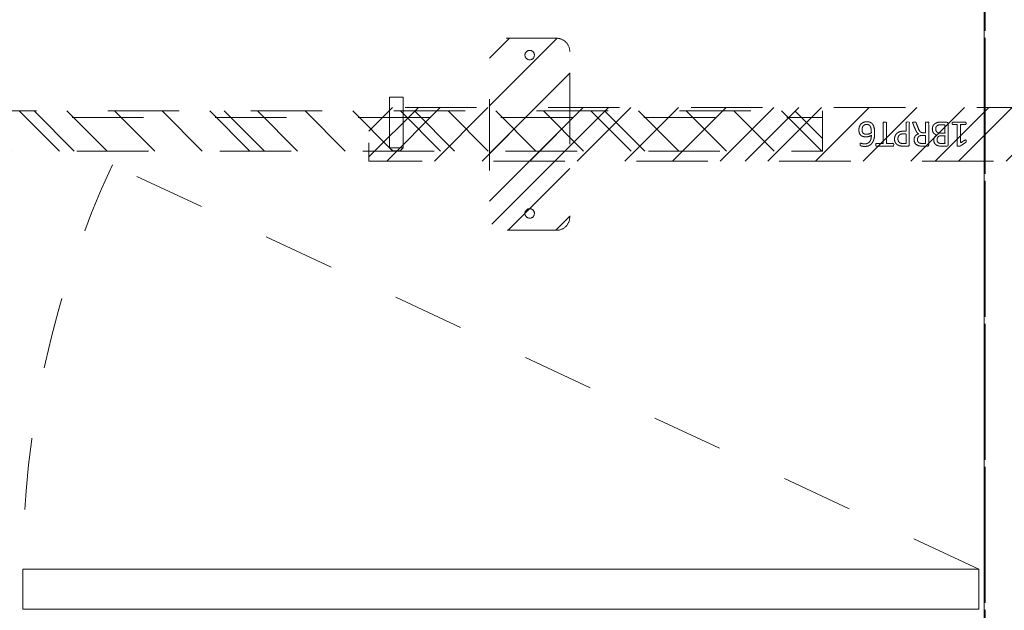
# Model space of a CAD drawing. Header units: inches. Extents: x -420 to -276, y -52 to 18.
# Tile 77 of 187: x -384 to -365, y -6 to 5. Entities that reach past the tile are written whole.
import ezdxf

# ---------------------------------------------------------------- set-up
doc = ezdxf.new("R2010")
doc.units = ezdxf.units.IN
doc.header["$LTSCALE"] = 32
doc.header["$MEASUREMENT"] = 0
doc.linetypes.add('Dash Style-1', pattern=[0.083328, 0.041656, -0.041672])
for name, color, linetype, lineweight in [('DashLine', 7, 'Dash Style-1', 13), ('DashLineFill', 7, 'Dash Style-1', 13), ('Drawing', 7, 'Continuous', 18), ('Metal-DeskStructure', 7, 'Continuous', 13), ('None', 7, 'Continuous', 18), ('SolidLine', 7, 'Continuous', 15)]:
    doc.layers.add(name, color=color, linetype=linetype, lineweight=lineweight)
pattern_1 = [(45, (0, 0), (-1.61302, 1.93572), []), (45, (-1.0608, 1.0608), (-0.472346, 0.416761), [])]

# ---------------------------------------------------------------- blocks, each defined once
blk = doc.blocks.new('Group-10')
at = {"layer": 'DashLine'}
blk.add_line((0.118, -12.008), (16.282, -19.545), dxfattribs=at)
blk.add_arc((0.118, -12.008), 17.835, 335, 0, dxfattribs=at)
at = {"layer": 'SolidLine', "flags": 128}
blk.add_lwpolyline([(0.118, -11.26), (17.953, -11.26), (17.953, -12.008), (0.118, -12.008)], close=True, dxfattribs=at)
blk = doc.blocks.new('Group-11')
at = {"layer": 'None'}
blk.add_blockref('Group-10', (0, 0), dxfattribs=at)
blk = doc.blocks.new('SL Utility Cabinet (2D)-3')
at = {"layer": 'None'}
blk.add_blockref('Group-11', (0, 0), dxfattribs=at)
at = {"layer": 'Drawing', "color": 0, "flags": 1}
for tag in ['Catalog', 'Custom', 'FinishGroup', 'Discount', 'Tag', 'Item1', 'Item2', 'Item3', 'Item4', 'Item5', 'Item6', 'Item7', 'Item8', 'Item9', 'Item10', 'Item11', 'Item12', 'Item13', 'Item14', 'Item15', 'Item16', 'Item17', 'Item18', 'Item19', 'Item20', 'Item21', 'Item22', 'Item23', 'Item24', 'Item25', 'Option1', 'Option2', 'Option3', 'Option4', 'Option5', 'Option6', 'Option7', 'Option8', 'Option9', 'Option10', 'Option11', 'Option12']:
    blk.add_attdef(tag, (-60.041, -2.023), '', height=0.00709, dxfattribs=at)
blk = doc.blocks.new('Group-40')
at = {"layer": 'DashLine'}
for p, q in [((19.836, 0.255), (19.892, 0.311)), ((19.84, 0.255), (19.836, 0.255)), ((19.836, -0.689), (19.836, 0.255)), ((19.852, 0.255), (19.84, 0.255)), ((19.872, 0.255), (19.852, 0.255)), ((19.898, 0.255), (19.872, 0.255)), ((19.901, 0.311), (19.892, 0.311)), ((19.928, 0.255), (19.898, 0.255)), ((19.912, 0.311), (19.901, 0.311)), ((19.926, 0.311), (19.912, 0.311)), ((19.943, 0.311), (19.926, 0.311)), ((19.961, 0.255), (19.928, 0.255)), ((19.978, 0.311), (19.943, 0.311)), ((19.993, 0.255), (19.961, 0.255)), ((19.995, 0.311), (19.978, 0.311)), ((20.023, 0.255), (19.993, 0.255)), ((20.009, 0.311), (19.995, 0.311)), ((20.02, 0.311), (20.009, 0.311)), ((20.027, 0.311), (20.02, 0.311)), ((20.049, 0.255), (20.023, 0.255)), ((20.029, 0.311), (20.027, 0.311)), ((20.029, 0.311), (20.086, 0.255)), ((20.069, 0.255), (20.049, 0.255)), ((20.081, 0.255), (20.069, 0.255)), ((20.086, 0.255), (20.081, 0.255)), ((20.086, 0.255), (20.086, -0.689)), ((20.086, -0.689), (19.836, -0.689))]:
    blk.add_line(p, q, dxfattribs=at)
blk = doc.blocks.new('Group-41')
at = {"layer": 'Metal-DeskStructure', "color": 7}
for points, knots in [([(9.589, -0.203), (9.589, -0.21), (9.586, -0.224), (9.578, -0.227), (9.459, -0.227), (9.34, -0.227), (9.336, -0.225), (9.333, -0.219), (9.331, -0.21), (9.331, -0.197), (9.333, -0.188), (9.334, -0.182), (9.34, -0.179), (9.389, -0.179), (9.436, -0.179), (9.436, -0.009), (9.436, 0.161), (9.393, 0.135), (9.349, 0.109), (9.344, 0.107), (9.334, 0.106), (9.331, 0.109), (9.329, 0.12), (9.329, 0.133), (9.329, 0.143), (9.331, 0.148), (9.334, 0.152), (9.338, 0.154), (9.39, 0.187), (9.441, 0.22), (9.443, 0.222), (9.447, 0.222), (9.453, 0.224), (9.47, 0.224), (9.488, 0.224), (9.493, 0.22), (9.495, 0.216), (9.495, 0.018), (9.495, -0.179), (9.536, -0.179), (9.58, -0.179), (9.584, -0.182), (9.587, -0.188), (9.589, -0.197), (9.589, -0.203)], [0, 0, 0, 0.00261, 0.007831, 0.010441, 0.176195, 0.178805, 0.181415, 0.184026, 0.186636, 0.188594, 0.190551, 0.192509, 0.194467, 0.244389, 0.244389, 0.424498, 0.424498, 0.47805, 0.47805, 0.484241, 0.490432, 0.496622, 0.502813, 0.507071, 0.510941, 0.514811, 0.518682, 0.518682, 0.576295, 0.576295, 0.578743, 0.58119, 0.583638, 0.590247, 0.593184, 0.596122, 0.599059, 0.911881, 0.911881, 0.976501, 0.982376, 0.988251, 0.994125, 1, 1, 1]), ([(9.96, -0.097), (9.96, -0.119), (9.949, -0.155), (9.931, -0.184), (9.903, -0.204), (9.853, -0.227), (9.746, -0.227), (9.68, -0.227), (9.665, -0.215), (9.665, -0.002), (9.665, 0.211), (9.68, 0.222), (9.738, 0.222), (9.829, 0.222), (9.881, 0.205), (9.914, 0.178), (9.933, 0.135), (9.933, 0.093), (9.925, 0.063), (9.91, 0.039), (9.886, 0.019), (9.873, 0.013), (9.892, 0.01), (9.923, -0.009), (9.947, -0.036), (9.96, -0.075), (9.96, -0.097)], [0, 0, 0, 0.031455, 0.06291, 0.094366, 0.125821, 0.188731, 0.266159, 0.275837, 0.285516, 0.435531, 0.44521, 0.454888, 0.521427, 0.574659, 0.627891, 0.681123, 0.734355, 0.762747, 0.791139, 0.819531, 0.847924, 0.847924, 0.885943, 0.923962, 0.961981, 1, 1, 1]), ([(10.327, -0.217), (10.327, -0.221), (10.325, -0.225), (10.317, -0.227), (10.304, -0.228), (10.286, -0.228), (10.275, -0.227), (10.267, -0.225), (10.264, -0.219), (10.262, -0.214), (10.242, -0.161), (10.221, -0.108), (10.214, -0.09), (10.199, -0.06), (10.177, -0.038), (10.148, -0.027), (10.108, -0.027), (10.088, -0.027), (10.088, -0.122), (10.088, -0.221), (10.085, -0.225), (10.077, -0.227), (10.066, -0.228), (10.05, -0.228), (10.039, -0.227), (10.031, -0.225), (10.028, -0.221), (10.028, -0.01), (10.028, 0.211), (10.042, 0.222), (10.098, 0.222), (10.162, 0.222), (10.184, 0.22), (10.194, 0.218), (10.219, 0.215), (10.26, 0.194), (10.286, 0.165), (10.301, 0.126), (10.301, 0.082), (10.288, 0.045), (10.266, 0.017), (10.232, -0.001), (10.214, -0.009), (10.225, -0.014), (10.243, -0.029), (10.258, -0.049), (10.271, -0.077), (10.279, -0.094), (10.299, -0.143), (10.319, -0.191), (10.325, -0.204), (10.327, -0.215), (10.327, -0.217)], [0, 0, 0, 0.004018, 0.008035, 0.012053, 0.01607, 0.020088, 0.024105, 0.028123, 0.03214, 0.03214, 0.070951, 0.070951, 0.084634, 0.098317, 0.112001, 0.125684, 0.138745, 0.138745, 0.202807, 0.205295, 0.207782, 0.21027, 0.212758, 0.214748, 0.216739, 0.218729, 0.220719, 0.332671, 0.339637, 0.346603, 0.391882, 0.407555, 0.423229, 0.423229, 0.466696, 0.510164, 0.553631, 0.597099, 0.640566, 0.684033, 0.727501, 0.770968, 0.770968, 0.798042, 0.825115, 0.852188, 0.879262, 0.879262, 0.958132, 0.958132, 0.979066, 1, 1, 1]), ([(10.665, 0.091), (10.665, 0.056), (10.642, 0.002), (10.602, -0.035), (10.543, -0.057), (10.475, -0.057), (10.45, -0.057), (10.45, -0.137), (10.45, -0.221), (10.447, -0.225), (10.439, -0.227), (10.428, -0.228), (10.412, -0.228), (10.401, -0.227), (10.393, -0.225), (10.39, -0.221), (10.39, -0.011), (10.39, 0.209), (10.404, 0.222), (10.462, 0.222), (10.524, 0.222), (10.55, 0.218), (10.587, 0.211), (10.624, 0.189), (10.652, 0.157), (10.665, 0.115), (10.665, 0.091)], [0, 0, 0, 0.066268, 0.132535, 0.198803, 0.26507, 0.303966, 0.303966, 0.429297, 0.43506, 0.440822, 0.446584, 0.452347, 0.456957, 0.461567, 0.466177, 0.470786, 0.728938, 0.745073, 0.761208, 0.845107, 0.870922, 0.896738, 0.922553, 0.948369, 0.974184, 1, 1, 1]), ([(11.014, 0.196), (11.014, 0.19), (11.014, 0.179), (11.011, 0.174), (11.005, 0.17), (10.941, 0.17), (10.878, 0.17), (10.878, -0.024), (10.878, -0.221), (10.874, -0.225), (10.867, -0.227), (10.856, -0.228), (10.839, -0.228), (10.828, -0.227), (10.821, -0.225), (10.817, -0.221), (10.817, -0.024), (10.817, 0.17), (10.754, 0.17), (10.69, 0.17), (10.684, 0.174), (10.682, 0.179), (10.68, 0.189), (10.68, 0.202), (10.682, 0.213), (10.684, 0.218), (10.69, 0.222), (10.847, 0.222), (11.005, 0.222), (11.011, 0.218), (11.014, 0.213), (11.014, 0.202), (11.014, 0.196)], [0, 0, 0, 0.003046, 0.005389, 0.007733, 0.010076, 0.089744, 0.089744, 0.335779, 0.340465, 0.345152, 0.349838, 0.354524, 0.360382, 0.36624, 0.372099, 0.377957, 0.6855, 0.6855, 0.785085, 0.788014, 0.790943, 0.793872, 0.796801, 0.798998, 0.801195, 0.803391, 0.805588, 0.991213, 0.99341, 0.995606, 0.997803, 1, 1, 1]), ([(11.33, -0.081), (11.33, -0.11), (11.313, -0.166), (11.275, -0.208), (11.218, -0.234), (11.151, -0.234), (11.109, -0.219), (11.075, -0.193), (11.055, -0.156), (11.042, -0.108), (11.037, -0.051), (11.037, 0.01), (11.045, 0.098), (11.086, 0.17), (11.127, 0.207), (11.184, 0.227), (11.236, 0.227), (11.262, 0.224), (11.284, 0.22), (11.299, 0.213), (11.304, 0.209), (11.306, 0.205), (11.308, 0.2), (11.308, 0.186), (11.308, 0.167), (11.302, 0.165), (11.295, 0.165), (11.282, 0.17), (11.264, 0.176), (11.236, 0.179), (11.186, 0.179), (11.14, 0.154), (11.11, 0.109), (11.098, 0.05), (11.096, 0.019), (11.105, 0.024), (11.127, 0.036), (11.155, 0.043), (11.184, 0.048), (11.238, 0.048), (11.288, 0.028), (11.317, -0.007), (11.33, -0.053), (11.33, -0.081)], [0, 0, 0, 0.047284, 0.094569, 0.141853, 0.189137, 0.222912, 0.256686, 0.290461, 0.324235, 0.35801, 0.391784, 0.42357, 0.487141, 0.518927, 0.550713, 0.582499, 0.593093, 0.603687, 0.61428, 0.624874, 0.635468, 0.646062, 0.656655, 0.684464, 0.710949, 0.724191, 0.737433, 0.750675, 0.763918, 0.77716, 0.803647, 0.830135, 0.856622, 0.883109, 0.883109, 0.892179, 0.901248, 0.910318, 0.919387, 0.93954, 0.959693, 0.979847, 1, 1, 1]), ([(9.872, 0.102), (9.872, 0.119), (9.862, 0.144), (9.842, 0.163), (9.811, 0.172), (9.755, 0.172), (9.724, 0.172), (9.724, 0.1), (9.724, 0.028), (9.758, 0.028), (9.814, 0.028), (9.844, 0.039), (9.862, 0.06), (9.872, 0.087), (9.872, 0.102)], [0, 0, 0, 0.074499, 0.148998, 0.223496, 0.297995, 0.395417, 0.395417, 0.61891, 0.61891, 0.724928, 0.793696, 0.862464, 0.931232, 1, 1, 1]), ([(10.238, 0.096), (10.238, 0.124), (10.214, 0.159), (10.186, 0.168), (10.177, 0.17), (10.155, 0.172), (10.113, 0.172), (10.088, 0.172), (10.088, 0.096), (10.088, 0.021), (10.117, 0.021), (10.17, 0.021), (10.203, 0.032), (10.227, 0.054), (10.238, 0.082), (10.238, 0.096)], [0, 0, 0, 0.142515, 0.285031, 0.285031, 0.330993, 0.376955, 0.445899, 0.445899, 0.655281, 0.655281, 0.734439, 0.800829, 0.867219, 0.93361, 1, 1, 1]), ([(10.602, 0.085), (10.602, 0.113), (10.581, 0.15), (10.552, 0.167), (10.521, 0.172), (10.477, 0.172), (10.45, 0.172), (10.45, 0.083), (10.45, -0.007), (10.477, -0.007), (10.53, -0.007), (10.567, 0.006), (10.591, 0.032), (10.602, 0.065), (10.602, 0.085)], [0, 0, 0, 0.053098, 0.106195, 0.159293, 0.212391, 0.297937, 0.297937, 0.584068, 0.584068, 0.669615, 0.752211, 0.834807, 0.917404, 1, 1, 1]), ([(11.271, -0.086), (11.271, -0.068), (11.264, -0.035), (11.243, -0.011), (11.214, 0), (11.177, 0), (11.151, -0.003), (11.127, -0.011), (11.107, -0.022), (11.098, -0.029), (11.098, -0.073), (11.109, -0.132), (11.131, -0.169), (11.162, -0.184), (11.206, -0.184), (11.24, -0.167), (11.26, -0.14), (11.271, -0.105), (11.271, -0.086)], [0, 0, 0, 0.044843, 0.089687, 0.13453, 0.179374, 0.20352, 0.227667, 0.251813, 0.27596, 0.27596, 0.366465, 0.45697, 0.547475, 0.63798, 0.728485, 0.81899, 0.909495, 1, 1, 1]), ([(9.897, -0.101), (9.897, -0.081), (9.885, -0.051), (9.861, -0.031), (9.824, -0.02), (9.76, -0.02), (9.724, -0.02), (9.724, -0.098), (9.724, -0.177), (9.767, -0.177), (9.851, -0.177), (9.885, -0.149), (9.897, -0.119), (9.897, -0.101)], [0, 0, 0, 0.079156, 0.158312, 0.237468, 0.316624, 0.419526, 0.419526, 0.643799, 0.643799, 0.767809, 0.883905, 0.941952, 1, 1, 1])]:
    blk.add_open_spline(points, degree=2, knots=knots, dxfattribs=at)
blk = doc.blocks.new('1BRPT6-LeftBeam (2D)')
at = {"layer": 'DashLineFill', "linetype": 'Continuous', "lineweight": 13}
h = blk.add_hatch(dxfattribs=at)
h.set_pattern_fill('Steel', color=253, style=0, pattern_type=2)
h.set_pattern_definition(pattern_1)
edge = h.paths.add_edge_path()
edge.add_arc((16.974, -1.541), 0.25, 180, 270)
edge.add_line((16.974, -1.791), (17.97, -1.791))
edge.add_arc((17.97, -1.541), 0.25, 270, 360)
edge.add_line((18.22, -1.541), (18.22, 1.541))
edge.add_arc((17.97, 1.541), 0.25, 0, 90)
edge.add_line((17.97, 1.791), (16.974, 1.791))
edge.add_arc((16.974, 1.541), 0.25, 90, 180)
edge.add_line((16.724, 1.541), (16.724, -1.541))
h = blk.add_hatch(dxfattribs=at)
h.set_pattern_fill('Steel', color=253, style=0, pattern_type=2)
h.set_pattern_definition(pattern_1)
h.paths.add_polyline_path([(-1.85, 0.5), (20.472, 0.5), (20.472, -0.5), (-1.85, -0.5)])
at = {"layer": 'DashLineFill', "flags": 128}
blk.add_lwpolyline([(16.724, -1.541, 0.414214), (16.974, -1.791), (17.97, -1.791, 0.414214), (18.22, -1.541), (18.22, 1.541, 0.414214), (17.97, 1.791), (16.974, 1.791, 0.414214), (16.724, 1.541)], format="xyb", close=True, dxfattribs=at)
blk.add_lwpolyline([(-1.85, 0.5), (20.472, 0.5), (20.472, -0.5), (-1.85, -0.5)], close=True, dxfattribs=at)
at = {"layer": 'SolidLine', "flags": 128}
for points in [[(17.561, 1.476), (17.561, 1.468), (17.559, 1.459), (17.557, 1.451), (17.554, 1.442), (17.551, 1.435), (17.546, 1.427), (17.541, 1.42), (17.535, 1.414), (17.529, 1.408), (17.522, 1.403), (17.514, 1.398), (17.506, 1.395), (17.498, 1.392), (17.49, 1.389), (17.481, 1.388), (17.472, 1.388), (17.464, 1.388), (17.455, 1.389), (17.447, 1.392), (17.439, 1.395), (17.431, 1.398), (17.423, 1.403), (17.416, 1.408), (17.41, 1.414), (17.404, 1.42), (17.399, 1.427), (17.394, 1.435), (17.391, 1.442), (17.388, 1.451), (17.386, 1.459), (17.384, 1.468), (17.384, 1.476), (17.384, 1.485), (17.386, 1.494), (17.388, 1.502), (17.391, 1.51), (17.394, 1.518), (17.399, 1.526), (17.404, 1.533), (17.41, 1.539), (17.416, 1.545), (17.423, 1.55), (17.431, 1.555), (17.439, 1.558), (17.447, 1.561), (17.455, 1.563), (17.464, 1.565), (17.472, 1.565), (17.481, 1.565), (17.49, 1.563), (17.498, 1.561), (17.506, 1.558), (17.514, 1.555), (17.522, 1.55), (17.529, 1.545), (17.535, 1.539), (17.541, 1.533), (17.546, 1.526), (17.551, 1.518), (17.554, 1.51), (17.557, 1.502), (17.559, 1.494), (17.561, 1.485)], [(17.561, -1.476), (17.561, -1.485), (17.559, -1.494), (17.557, -1.502), (17.554, -1.51), (17.551, -1.518), (17.546, -1.526), (17.541, -1.533), (17.535, -1.539), (17.529, -1.545), (17.522, -1.55), (17.514, -1.555), (17.506, -1.558), (17.498, -1.561), (17.49, -1.563), (17.481, -1.565), (17.472, -1.565), (17.464, -1.565), (17.455, -1.563), (17.447, -1.561), (17.439, -1.558), (17.431, -1.555), (17.423, -1.55), (17.416, -1.545), (17.41, -1.539), (17.404, -1.533), (17.399, -1.526), (17.394, -1.518), (17.391, -1.51), (17.388, -1.502), (17.386, -1.494), (17.384, -1.485), (17.384, -1.476), (17.384, -1.468), (17.386, -1.459), (17.388, -1.451), (17.391, -1.442), (17.394, -1.435), (17.399, -1.427), (17.404, -1.42), (17.41, -1.414), (17.416, -1.408), (17.423, -1.403), (17.431, -1.398), (17.439, -1.395), (17.447, -1.392), (17.455, -1.389), (17.464, -1.388), (17.472, -1.388), (17.481, -1.388), (17.49, -1.389), (17.498, -1.392), (17.506, -1.395), (17.514, -1.398), (17.522, -1.403), (17.529, -1.408), (17.535, -1.414), (17.541, -1.42), (17.546, -1.427), (17.551, -1.435), (17.554, -1.442), (17.557, -1.451), (17.559, -1.459), (17.561, -1.468)]]:
    blk.add_lwpolyline(points, close=True, dxfattribs=at)
at = {"layer": 'DashLine', "color": 7}
blk.add_blockref('Group-40', (0, 0), dxfattribs=at)
at = {"layer": 'Metal-DeskStructure', "color": 7}
blk.add_blockref('Group-41', (0, 0), dxfattribs=at)
blk = doc.blocks.new('1BRPT7-CChannel-762 (2D)')
at = {"layer": 'DashLineFill', "linetype": 'Continuous', "lineweight": 13}
h = blk.add_hatch(dxfattribs=at)
h.set_pattern_fill('Steel', color=253, style=0, pattern_type=2)
h.set_pattern_definition(pattern_1)
h.paths.add_polyline_path([(-0.313, 0.417), (-0.313, 15), (0.437, 15), (0.437, -15), (-0.313, -15), (-0.313, -0.417)])
at = {"layer": 'DashLine'}
blk.add_line((0.311, 15), (0.311, -15), dxfattribs=at)
at = {"layer": 'DashLineFill', "flags": 128}
blk.add_lwpolyline([(-0.313, 0.417), (-0.313, 15), (0.437, 15), (0.437, -15), (-0.313, -15), (-0.313, -0.417)], dxfattribs=at)
blk = doc.blocks.new('Group-63')
at = {"layer": 'None', "color": 7}
blk.add_blockref('1BRPT6-LeftBeam (2D)', (7.862, -20.118), dxfattribs=at)
at = {"layer": 'None', "color": 7, "rotation": 270}
blk.add_blockref('1BRPT7-CChannel-762 (2D)', (34.87, -20.118), dxfattribs=at)
blk = doc.blocks.new('Group-64')
at = {"layer": 'None'}
blk.add_blockref('Group-63', (0, 0), dxfattribs=at)
blk = doc.blocks.new('SL Credenza Desk Top (2D)-3')
at = {"layer": 'None'}
blk.add_blockref('Group-64', (0, 0), dxfattribs=at)
at = {"layer": 'Drawing', "color": 0, "flags": 1}
for tag in ['Catalog', 'FinishGroup', 'Discount', 'Option1', 'Option2', 'Option3', 'Option4', 'Option5', 'Option6', 'Option7', 'Option8', 'Option9', 'Option10', 'Option11', 'Option12', 'Custom', 'Tag', 'Item1', 'Item2', 'Item3', 'Item4', 'Item5', 'Item6', 'Item7', 'Item8', 'Item9', 'Item10', 'Item11', 'Item12', 'Item13', 'Item14', 'Item15', 'Item16', 'Item17', 'Item18', 'Item19', 'Item20', 'Item21', 'Item22', 'Item23', 'Item24', 'Item25']:
    blk.add_attdef(tag, (-58.989, -0.437), '', height=0.00709, dxfattribs=at)
blk = doc.blocks.new('Low Storage Top 2 Grommets (2D)')
at = {"layer": 'SolidLine', "flags": 128}
blk.add_lwpolyline([(-17.992, 15), (17.992, 15), (17.992, -15), (-17.992, -15)], close=True, dxfattribs=at)
blk = doc.blocks.new('Group-81')
at = {"layer": 'DashLine', "flags": 128}
for points in [[(0, 0), (17.953, 0), (17.953, -29.094), (0, -29.094)], [(17.205, 0), (17.953, 0), (17.953, -29.094), (17.205, -29.094)]]:
    blk.add_lwpolyline(points, close=True, dxfattribs=at)
blk = doc.blocks.new('Group-82')
at = {"layer": 'None'}
blk.add_blockref('Group-81', (0, 0), dxfattribs=at)
blk = doc.blocks.new('SL Low Storage (2D)-3')
at = {"layer": 'None'}
blk.add_blockref('Group-82', (0, 0), dxfattribs=at)
at = {"layer": 'Drawing', "color": 0, "flags": 1}
for tag in ['Catalog', 'Custom', 'Tag', 'Option1', 'Option2', 'Option3', 'Option4', 'Option5', 'Option6', 'Option7', 'Option8', 'Option9', 'Option10', 'Option11', 'Option12', 'FinishGroup', 'Discount', 'Item1', 'Item2', 'Item3', 'Item4', 'Item5', 'Item6', 'Item7', 'Item8', 'Item9', 'Item10', 'Item11', 'Item12', 'Item13', 'Item14', 'Item15', 'Item16', 'Item17', 'Item18', 'Item19', 'Item20', 'Item21', 'Item22', 'Item23', 'Item24', 'Item25']:
    blk.add_attdef(tag, (-6.064, -2.023), '', height=0.00709, dxfattribs=at)

msp = doc.modelspace()

# ---------------------------------------------------------------- block references
at = {"layer": 'Drawing', "rotation": 180}
msp.add_blockref('SL Utility Cabinet (2D)-3', (-365.524, -17), dxfattribs=at)

# ---------------------------------------------------------------- next in the draw order: block references
msp.add_blockref('SL Credenza Desk Top (2D)-3', (-348.685, -17), dxfattribs=at)

# ---------------------------------------------------------------- next in the draw order: block references
msp.add_blockref('SL Low Storage (2D)-3', (-347.571, -17), dxfattribs=at)
at = {"layer": 'Drawing', "color": 7, "rotation": 180}
msp.add_blockref('Low Storage Top 2 Grommets (2D)', (-347.547, -2), dxfattribs=at)

doc.saveas('drawing.dxf')
